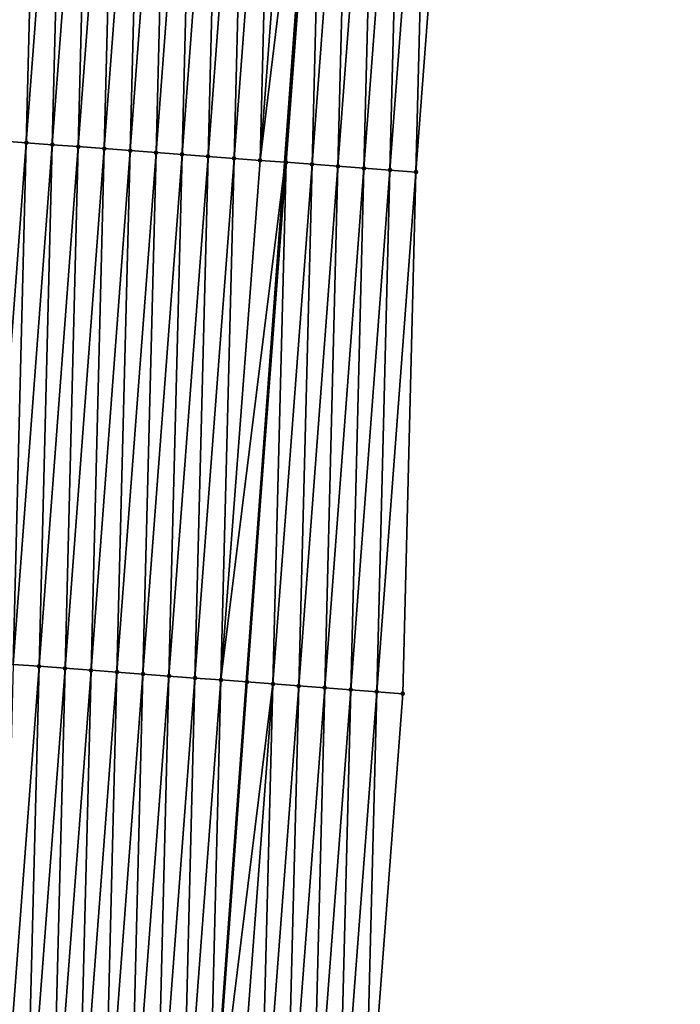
# Model space of a CAD drawing. Header units: feet. Extents: x 2017353 to 2024169, y 808050 to 818690.
# Tile 17 of 256: x 2023370 to 2023395, y 808615 to 808652. Entities that reach past the tile are written whole.
import ezdxf

# ---------------------------------------------------------------- set-up
doc = ezdxf.new("R2010")
doc.units = ezdxf.units.FT
doc.header["$MEASUREMENT"] = 0
for name, color, linetype, lineweight in [('EP_Travel Lane', 172, 'Continuous', 53), ('SB-Road Shots', 141, 'Continuous', 100), ('SB-Road X-Section', 40, 'Continuous', 13)]:
    doc.layers.add(name, color=color, linetype=linetype, lineweight=lineweight)
doc.layers.add('I-77-MM15-17_SB-Surface-BORDER', color=7, linetype='Continuous')
doc.layers.add('I-77-MM15-17_SB-Surface-TIN', color=7, linetype='Continuous')

msp = doc.modelspace()

# ---------------------------------------------------------------- linework, layer by layer
at = {"layer": 'EP_Travel Lane'}
msp.add_polyline3d([(2023376.770446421, 808606.9906436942, 257.3222357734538), (2023378.235846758, 808626.9368044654, 257.3917206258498), (2023379.701242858, 808646.8829075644, 257.4809801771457), (2023381.166634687, 808666.8289525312, 257.5901698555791), (2023382.632028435, 808686.7750236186, 257.6904239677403), (2023384.125606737, 808706.7664693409, 257.8083658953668), (2023385.61784062, 808726.7102758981, 257.9600249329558), (2023387.110075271, 808746.654092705, 258.1105533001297), (2023388.60228997, 808766.597642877, 258.290655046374), (2023390.09447815, 808786.540838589, 258.5100508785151)], dxfattribs=at)
at = {"layer": 'I-77-MM15-17_SB-Surface-BORDER', "color": 3, "linetype": 'Continuous', "lineweight": -3}
msp.add_polyline3d([(2023394.875827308, 808786.2009241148, 258.2877555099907), (2023393.449287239, 808766.2530119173, 258.0707640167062), (2023392.022726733, 808746.3048139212, 257.8854403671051), (2023390.596156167, 808726.3564752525, 257.715720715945), (2023389.1695744, 808706.4079799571, 257.5633739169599), (2023387.731493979, 808686.3914390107, 257.4265998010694), (2023386.228320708, 808666.4481220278, 257.3581929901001), (2023384.725158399, 808646.5049504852, 257.2399415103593), (2023384.219170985, 808626.4866641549, 257.1064936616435), (2023382.715997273, 808606.5433413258, 257.0401196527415)], dxfattribs=at)
at = {"layer": 'I-77-MM15-17_SB-Surface-TIN', "color": 128, "linetype": 'Continuous', "lineweight": -3}
for points in [[(2023368.770307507, 808647.7060895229, 257.722253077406), (2023370.273472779, 808667.6493003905, 257.8270203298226), (2023369.276297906, 808667.7244154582, 257.8421184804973)], [(2023368.770307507, 808647.7060895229, 257.722253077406), (2023369.767483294, 808647.6309865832, 257.7029961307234), (2023370.273472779, 808667.6493003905, 257.8270203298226)], [(2023369.767483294, 808647.6309865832, 257.7029961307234), (2023371.270648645, 808667.5741984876, 257.8074078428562), (2023370.273472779, 808667.6493003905, 257.8270203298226)], [(2023369.767483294, 808647.6309865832, 257.7029961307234), (2023370.764659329, 808647.5558869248, 257.6826139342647), (2023371.270648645, 808667.5741984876, 257.8074078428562)], [(2023370.764659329, 808647.5558869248, 257.6826139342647), (2023372.26782492, 808667.4991020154, 257.7859329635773), (2023371.270648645, 808667.5741984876, 257.8074078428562)], [(2023370.764659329, 808647.5558869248, 257.6826139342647), (2023371.761835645, 808647.4807909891, 257.6609552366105), (2023372.26782492, 808667.4991020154, 257.7859329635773)], [(2023371.761835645, 808647.4807909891, 257.6609552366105), (2023373.265000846, 808667.4240009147, 257.7660453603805), (2023372.26782492, 808667.4991020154, 257.7859329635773)], [(2023371.761835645, 808647.4807909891, 257.6609552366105), (2023372.75901194, 808647.4056947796, 257.6393903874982), (2023373.265000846, 808667.4240009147, 257.7660453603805)], [(2023372.75901194, 808647.4056947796, 257.6393903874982), (2023374.262177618, 808667.3489110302, 257.7423115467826), (2023373.265000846, 808667.4240009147, 257.7660453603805)], [(2023372.75901194, 808647.4056947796, 257.6393903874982), (2023373.756188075, 808647.3305964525, 257.6185517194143), (2023374.262177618, 808667.3489110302, 257.7423115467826)], [(2023373.756188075, 808647.3305964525, 257.6185517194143), (2023375.259353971, 808667.273815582, 257.7204855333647), (2023374.262177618, 808667.3489110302, 257.7423115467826)], [(2023373.756188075, 808647.3305964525, 257.6185517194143), (2023374.753364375, 808647.255500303, 257.5969663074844), (2023375.259353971, 808667.273815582, 257.7204855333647)], [(2023374.753364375, 808647.255500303, 257.5969663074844), (2023376.256530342, 808667.1987203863, 257.698573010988), (2023375.259353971, 808667.273815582, 257.7204855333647)], [(2023374.753364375, 808647.255500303, 257.5969663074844), (2023375.750541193, 808647.1804110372, 257.5730203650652), (2023376.256530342, 808667.1987203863, 257.698573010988)], [(2023375.750541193, 808647.1804110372, 257.5730203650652), (2023377.253707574, 808667.123636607, 257.6727456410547), (2023376.256530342, 808667.1987203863, 257.698573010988)], [(2023375.750541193, 808647.1804110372, 257.5730203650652), (2023376.747717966, 808647.1053211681, 257.5492813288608), (2023377.253707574, 808667.123636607, 257.6727456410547)], [(2023376.747717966, 808647.1053211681, 257.5492813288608), (2023378.250883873, 808667.0485404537, 257.6511614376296), (2023377.253707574, 808667.123636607, 257.6727456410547)], [(2023376.747717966, 808647.1053211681, 257.5492813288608), (2023377.744893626, 808647.0302165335, 257.5306055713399), (2023378.250883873, 808667.0485404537, 257.6511614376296)], [(2023377.744893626, 808647.0302165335, 257.5306055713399), (2023379.248060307, 808666.973446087, 257.6289646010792), (2023378.250883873, 808667.0485404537, 257.6511614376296)], [(2023377.744893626, 808647.0302165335, 257.5306055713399), (2023378.742070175, 808646.9551236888, 257.5078868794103), (2023379.248060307, 808666.973446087, 257.6289646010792)], [(2023378.742070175, 808646.9551236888, 257.5078868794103), (2023380.245235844, 808666.8983398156, 257.6108501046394), (2023379.248060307, 808666.973446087, 257.6289646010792)], [(2023378.742070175, 808646.9551236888, 257.5078868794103), (2023381.166634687, 808666.8289525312, 257.5901698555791), (2023380.245235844, 808666.8983398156, 257.6108501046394)], [(2023378.742070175, 808646.9551236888, 257.5078868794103), (2023379.701242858, 808646.8829075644, 257.4809801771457), (2023381.166634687, 808666.8289525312, 257.5901698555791)], [(2023381.242412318, 808666.8232459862, 257.588469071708), (2023381.166634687, 808666.8289525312, 257.5901698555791), (2023379.701242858, 808646.8829075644, 257.4809801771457)], [(2023379.739247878, 808646.880046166, 257.479914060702), (2023381.242412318, 808666.8232459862, 257.588469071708), (2023379.701242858, 808646.8829075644, 257.4809801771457)], [(2023379.739247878, 808646.880046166, 257.479914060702), (2023380.736428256, 808646.8050041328, 257.4397713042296), (2023381.242412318, 808666.8232459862, 257.588469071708)], [(2023380.736428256, 808646.8050041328, 257.4397713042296), (2023382.239593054, 808666.7482087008, 257.5466981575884), (2023381.242412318, 808666.8232459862, 257.588469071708)], [(2023380.736428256, 808646.8050041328, 257.4397713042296), (2023381.733610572, 808646.7299878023, 257.3908147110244), (2023382.239593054, 808666.7482087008, 257.5466981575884)], [(2023381.733610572, 808646.7299878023, 257.3908147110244), (2023383.236774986, 808666.6731872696, 257.4994905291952), (2023382.239593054, 808666.7482087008, 257.5466981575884)], [(2023381.733610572, 808646.7299878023, 257.3908147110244), (2023382.730791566, 808646.6549539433, 257.3478688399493), (2023383.236774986, 808666.6731872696, 257.4994905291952)], [(2023382.730791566, 808646.6549539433, 257.3478688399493), (2023384.233955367, 808666.598145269, 257.459336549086), (2023383.236774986, 808666.6731872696, 257.4994905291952)], [(2023382.730791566, 808646.6549539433, 257.3478688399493), (2023383.727974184, 808646.5799416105, 257.297541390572), (2023384.233955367, 808666.598145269, 257.459336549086)], [(2023383.727974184, 808646.5799416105, 257.297541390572), (2023385.231136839, 808666.5231177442, 257.4142185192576), (2023384.233955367, 808666.598145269, 257.459336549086)], [(2023383.727974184, 808646.5799416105, 257.297541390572), (2023384.725158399, 808646.5049504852, 257.2399415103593), (2023385.231136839, 808666.5231177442, 257.4142185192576)], [(2023384.725158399, 808646.5049504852, 257.2399415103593), (2023386.228320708, 808666.4481220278, 257.3581929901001), (2023385.231136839, 808666.5231177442, 257.4142185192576)], [(2023368.264317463, 808627.6877683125, 257.6007671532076), (2023369.767483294, 808647.6309865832, 257.7029961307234), (2023368.770307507, 808647.7060895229, 257.722253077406)], [(2023368.264317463, 808627.6877683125, 257.6007671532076), (2023369.261493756, 808627.6126720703, 257.5792135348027), (2023369.767483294, 808647.6309865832, 257.7029961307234)], [(2023369.261493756, 808627.6126720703, 257.5792135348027), (2023370.764659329, 808647.5558869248, 257.6826139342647), (2023369.767483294, 808647.6309865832, 257.7029961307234)], [(2023369.261493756, 808627.6126720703, 257.5792135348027), (2023370.258669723, 808627.5375715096, 257.5591407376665), (2023370.764659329, 808647.5558869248, 257.6826139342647)], [(2023370.258669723, 808627.5375715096, 257.5591407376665), (2023371.761835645, 808647.4807909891, 257.6609552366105), (2023370.764659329, 808647.5558869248, 257.6826139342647)], [(2023370.258669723, 808627.5375715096, 257.5591407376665), (2023371.255846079, 808627.4624761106, 257.5372978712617), (2023371.761835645, 808647.4807909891, 257.6609552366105)], [(2023371.255846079, 808627.4624761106, 257.5372978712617), (2023372.75901194, 808647.4056947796, 257.6393903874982), (2023371.761835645, 808647.4807909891, 257.6609552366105)], [(2023371.255846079, 808627.4624761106, 257.5372978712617), (2023372.253021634, 808627.3873700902, 257.5190972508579), (2023372.75901194, 808647.4056947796, 257.6393903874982)], [(2023372.253021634, 808627.3873700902, 257.5190972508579), (2023373.756188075, 808647.3305964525, 257.6185517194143), (2023372.75901194, 808647.4056947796, 257.6393903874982)], [(2023372.253021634, 808627.3873700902, 257.5190972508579), (2023373.250197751, 808627.312271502, 257.4983481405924), (2023373.756188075, 808647.3305964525, 257.6185517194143)], [(2023373.250197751, 808627.312271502, 257.4983481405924), (2023374.753364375, 808647.255500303, 257.5969663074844), (2023373.756188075, 808647.3305964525, 257.6185517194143)], [(2023373.250197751, 808627.312271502, 257.4983481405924), (2023374.247374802, 808627.2371853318, 257.4733406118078), (2023374.753364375, 808647.255500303, 257.5969663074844)], [(2023374.247374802, 808627.2371853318, 257.4733406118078), (2023375.750541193, 808647.1804110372, 257.5730203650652), (2023374.753364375, 808647.255500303, 257.5969663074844)], [(2023374.247374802, 808627.2371853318, 257.4733406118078), (2023375.244551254, 808627.1620912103, 257.451059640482), (2023375.750541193, 808647.1804110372, 257.5730203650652)], [(2023375.244551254, 808627.1620912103, 257.451059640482), (2023376.747717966, 808647.1053211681, 257.5492813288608), (2023375.750541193, 808647.1804110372, 257.5730203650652)], [(2023375.244551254, 808627.1620912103, 257.451059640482), (2023376.241727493, 808627.0869942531, 257.4297511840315), (2023376.747717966, 808647.1053211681, 257.5492813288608)], [(2023376.241727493, 808627.0869942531, 257.4297511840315), (2023377.744893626, 808647.0302165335, 257.5306055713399), (2023376.747717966, 808647.1053211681, 257.5492813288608)], [(2023376.241727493, 808627.0869942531, 257.4297511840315), (2023377.238902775, 808627.0118846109, 257.4127925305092), (2023377.744893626, 808647.0302165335, 257.5306055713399)], [(2023377.238902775, 808627.0118846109, 257.4127925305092), (2023378.742070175, 808646.9551236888, 257.5078868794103), (2023377.744893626, 808647.0302165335, 257.5306055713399)], [(2023377.238902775, 808627.0118846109, 257.4127925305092), (2023379.701242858, 808646.8829075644, 257.4809801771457), (2023378.742070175, 808646.9551236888, 257.5078868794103)], [(2023377.238902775, 808627.0118846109, 257.4127925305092), (2023378.235846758, 808626.9368044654, 257.3917206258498), (2023379.701242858, 808646.8829075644, 257.4809801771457)], [(2023379.739247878, 808646.880046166, 257.479914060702), (2023379.701242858, 808646.8829075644, 257.4809801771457), (2023378.235846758, 808626.9368044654, 257.3917206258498)], [(2023378.236078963, 808626.936786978, 257.3917157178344), (2023379.739247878, 808646.880046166, 257.479914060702), (2023378.235846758, 808626.9368044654, 257.3917206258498)], [(2023378.236078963, 808626.936786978, 257.3917157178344), (2023379.233260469, 808626.8617599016, 257.3464440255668), (2023379.739247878, 808646.880046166, 257.479914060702)], [(2023379.233260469, 808626.8617599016, 257.3464440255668), (2023380.736428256, 808646.8050041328, 257.4397713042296), (2023379.739247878, 808646.880046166, 257.479914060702)], [(2023379.233260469, 808626.8617599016, 257.3464440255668), (2023380.23044087, 808626.7867181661, 257.3061990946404), (2023380.736428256, 808646.8050041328, 257.4397713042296)], [(2023380.23044087, 808626.7867181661, 257.3061990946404), (2023381.733610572, 808646.7299878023, 257.3908147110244), (2023380.736428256, 808646.8050041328, 257.4397713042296)], [(2023380.23044087, 808626.7867181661, 257.3061990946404), (2023381.227621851, 808626.711684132, 257.263313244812), (2023381.733610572, 808646.7299878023, 257.3908147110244)], [(2023381.227621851, 808626.711684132, 257.263313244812), (2023382.730791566, 808646.6549539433, 257.3478688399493), (2023381.733610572, 808646.7299878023, 257.3908147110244)], [(2023381.227621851, 808626.711684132, 257.263313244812), (2023382.224803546, 808626.6366595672, 257.2171802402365), (2023382.730791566, 808646.6549539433, 257.3478688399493)], [(2023382.224803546, 808626.6366595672, 257.2171802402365), (2023383.727974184, 808646.5799416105, 257.297541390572), (2023382.730791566, 808646.6549539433, 257.3478688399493)], [(2023382.224803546, 808626.6366595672, 257.2171802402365), (2023383.221987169, 808626.5616605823, 257.1622754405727), (2023383.727974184, 808646.5799416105, 257.297541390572)], [(2023383.221987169, 808626.5616605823, 257.1622754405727), (2023384.725158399, 808646.5049504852, 257.2399415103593), (2023383.727974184, 808646.5799416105, 257.297541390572)], [(2023383.221987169, 808626.5616605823, 257.1622754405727), (2023384.219170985, 808626.4866641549, 257.1064936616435), (2023384.725158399, 808646.5049504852, 257.2399415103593)], [(2023368.755495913, 808607.5942473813, 257.4932122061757), (2023370.258669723, 808627.5375715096, 257.5591407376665), (2023369.261493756, 808627.6126720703, 257.5792135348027)], [(2023368.755495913, 808607.5942473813, 257.4932122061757), (2023369.752672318, 808607.5191526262, 257.4711485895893), (2023370.258669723, 808627.5375715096, 257.5591407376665)], [(2023369.752672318, 808607.5191526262, 257.4711485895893), (2023371.255846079, 808627.4624761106, 257.5372978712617), (2023370.258669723, 808627.5375715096, 257.5591407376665)], [(2023369.752672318, 808607.5191526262, 257.4711485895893), (2023370.749848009, 808607.4440484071, 257.4523302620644), (2023371.255846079, 808627.4624761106, 257.5372978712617)], [(2023370.749848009, 808607.4440484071, 257.4523302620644), (2023372.253021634, 808627.3873700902, 257.5190972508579), (2023371.255846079, 808627.4624761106, 257.5372978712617)], [(2023370.749848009, 808607.4440484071, 257.4523302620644), (2023371.747024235, 808607.3689512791, 257.4310803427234), (2023372.253021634, 808627.3873700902, 257.5190972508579)], [(2023371.747024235, 808607.3689512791, 257.4310803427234), (2023373.250197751, 808627.312271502, 257.4983481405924), (2023372.253021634, 808627.3873700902, 257.5190972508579)], [(2023371.747024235, 808607.3689512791, 257.4310803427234), (2023372.744201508, 808607.2938680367, 257.4050688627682), (2023373.250197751, 808627.312271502, 257.4983481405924)], [(2023372.744201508, 808607.2938680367, 257.4050688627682), (2023374.247374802, 808627.2371853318, 257.4733406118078), (2023373.250197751, 808627.312271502, 257.4983481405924)], [(2023372.744201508, 808607.2938680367, 257.4050688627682), (2023373.741378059, 808607.2187752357, 257.3823351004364), (2023374.247374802, 808627.2371853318, 257.4733406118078)], [(2023373.741378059, 808607.2187752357, 257.3823351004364), (2023375.244551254, 808627.1620912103, 257.451059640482), (2023374.247374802, 808627.2371853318, 257.4733406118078)], [(2023373.741378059, 808607.2187752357, 257.3823351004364), (2023374.7385543, 808607.1436783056, 257.3610173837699), (2023375.244551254, 808627.1620912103, 257.451059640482)], [(2023374.7385543, 808607.1436783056, 257.3610173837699), (2023376.241727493, 808627.0869942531, 257.4297511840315), (2023375.244551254, 808627.1620912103, 257.451059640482)], [(2023374.7385543, 808607.1436783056, 257.3610173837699), (2023375.735730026, 808607.068574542, 257.3420428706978), (2023376.241727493, 808627.0869942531, 257.4297511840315)], [(2023375.735730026, 808607.068574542, 257.3420428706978), (2023377.238902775, 808627.0118846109, 257.4127925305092), (2023376.241727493, 808627.0869942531, 257.4297511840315)], [(2023375.735730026, 808607.068574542, 257.3420428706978), (2023376.732905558, 808606.9934682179, 257.3239464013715), (2023377.238902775, 808627.0118846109, 257.4127925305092)], [(2023376.732905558, 808606.9934682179, 257.3239464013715), (2023378.235846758, 808626.9368044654, 257.3917206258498), (2023377.238902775, 808627.0118846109, 257.4127925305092)], [(2023376.732905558, 808606.9934682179, 257.3239464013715), (2023376.770446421, 808606.9906436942, 257.3222357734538), (2023378.235846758, 808626.9368044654, 257.3917206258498)], [(2023378.236078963, 808626.936786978, 257.3917157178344), (2023378.235846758, 808626.9368044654, 257.3917206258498), (2023376.770446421, 808606.9906436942, 257.3222357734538)], [(2023378.236078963, 808626.936786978, 257.3917157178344), (2023376.770446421, 808606.9906436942, 257.3222357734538), (2023379.233260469, 808626.8617599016, 257.3464440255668)], [(2023377.730087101, 808606.9184416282, 257.2785077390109), (2023379.233260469, 808626.8617599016, 257.3464440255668), (2023376.770446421, 808606.9906436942, 257.3222357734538)], [(2023377.730087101, 808606.9184416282, 257.2785077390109), (2023378.727269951, 808606.8434323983, 257.2271161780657), (2023379.233260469, 808626.8617599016, 257.3464440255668)], [(2023378.727269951, 808606.8434323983, 257.2271161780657), (2023380.23044087, 808626.7867181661, 257.3061990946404), (2023379.233260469, 808626.8617599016, 257.3464440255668)], [(2023378.727269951, 808606.8434323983, 257.2271161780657), (2023379.724448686, 808606.7683685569, 257.1944517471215), (2023380.23044087, 808626.7867181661, 257.3061990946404)], [(2023379.724448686, 808606.7683685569, 257.1944517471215), (2023381.227621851, 808626.711684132, 257.263313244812), (2023380.23044087, 808626.7867181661, 257.3061990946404)], [(2023379.724448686, 808606.7683685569, 257.1944517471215), (2023380.721630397, 808606.6933442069, 257.1482450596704), (2023381.227621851, 808626.711684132, 257.263313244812)], [(2023380.721630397, 808606.6933442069, 257.1482450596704), (2023382.224803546, 808626.6366595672, 257.2171802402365), (2023381.227621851, 808626.711684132, 257.263313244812)], [(2023380.721630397, 808606.6933442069, 257.1482450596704), (2023381.718813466, 808606.6183378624, 257.0958640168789), (2023382.224803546, 808626.6366595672, 257.2171802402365)], [(2023381.718813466, 808606.6183378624, 257.0958640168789), (2023383.221987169, 808626.5616605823, 257.1622754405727), (2023382.224803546, 808626.6366595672, 257.2171802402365)], [(2023381.718813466, 808606.6183378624, 257.0958640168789), (2023382.715997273, 808606.5433413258, 257.0401196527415), (2023383.221987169, 808626.5616605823, 257.1622754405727)], [(2023382.715997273, 808606.5433413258, 257.0401196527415), (2023384.219170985, 808626.4866641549, 257.1064936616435), (2023383.221987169, 808626.5616605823, 257.1622754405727)]]:
    msp.add_3dface(points, dxfattribs=at)
at = {"layer": 'SB-Road Shots', "lineweight": 100}
for p in [(2023369.767483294, 808647.6309865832, 257.7029961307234), (2023370.764659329, 808647.5558869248, 257.6826139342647), (2023371.761835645, 808647.4807909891, 257.6609552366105), (2023372.75901194, 808647.4056947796, 257.6393903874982), (2023373.756188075, 808647.3305964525, 257.6185517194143), (2023374.753364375, 808647.255500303, 257.5969663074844), (2023375.750541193, 808647.1804110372, 257.5730203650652), (2023376.747717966, 808647.1053211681, 257.5492813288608), (2023377.744893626, 808647.0302165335, 257.5306055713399), (2023378.742070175, 808646.9551236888, 257.5078868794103), (2023379.739247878, 808646.880046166, 257.479914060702), (2023380.736428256, 808646.8050041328, 257.4397713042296), (2023381.733610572, 808646.7299878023, 257.3908147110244), (2023382.730791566, 808646.6549539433, 257.3478688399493), (2023383.727974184, 808646.5799416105, 257.297541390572), (2023384.725158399, 808646.5049504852, 257.2399415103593), (2023370.258669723, 808627.5375715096, 257.5591407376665), (2023371.255846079, 808627.4624761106, 257.5372978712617), (2023372.253021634, 808627.3873700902, 257.5190972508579), (2023373.250197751, 808627.312271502, 257.4983481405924), (2023374.247374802, 808627.2371853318, 257.4733406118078), (2023375.244551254, 808627.1620912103, 257.451059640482), (2023376.241727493, 808627.0869942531, 257.4297511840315), (2023377.238902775, 808627.0118846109, 257.4127925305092), (2023378.236078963, 808626.936786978, 257.3917157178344), (2023379.233260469, 808626.8617599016, 257.3464440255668), (2023380.23044087, 808626.7867181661, 257.3061990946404), (2023381.227621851, 808626.711684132, 257.263313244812), (2023382.224803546, 808626.6366595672, 257.2171802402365), (2023383.221987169, 808626.5616605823, 257.1622754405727), (2023384.219170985, 808626.4866641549, 257.1064936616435)]:
    msp.add_point(p, dxfattribs=at)
at = {"layer": 'SB-Road X-Section', "extrusion": (0.07515877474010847, 0.9971672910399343, 0.002924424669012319), "elevation": 958431.7137999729, "flags": 128}
msp.add_lwpolyline([(-1956884.552518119, -2545.632291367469), (-1956883.552518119, -2545.57469124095), (-1956882.552518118, -2545.524363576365), (-1956881.552518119, -2545.481417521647), (-1956880.552518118, -2545.432460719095), (-1956879.552518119, -2545.392317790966), (-1956878.552518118, -2545.364344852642), (-1956877.552518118, -2545.341626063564), (-1956876.552518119, -2545.322950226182), (-1956875.552518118, -2545.299211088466), (-1956874.552518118, -2545.27526504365), (-1956873.552518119, -2545.253679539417), (-1956872.552518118, -2545.232840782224), (-1956871.552518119, -2545.211275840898), (-1956870.552518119, -2545.189617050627), (-1956869.552518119, -2545.169234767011), (-1956868.552518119, -2545.149977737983), (-1956867.552518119, -2545.136517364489), (-1956867.428976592, -2545.136257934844), (-1956867.340500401, -2545.136373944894), (-1956866.710500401, -2545.142678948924), (-1956866.552518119, -2545.145041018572), (-1956865.552518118, -2545.162178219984), (-1956864.552518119, -2545.18024373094), (-1956863.552518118, -2545.198398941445), (-1956862.552518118, -2545.217174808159), (-1956861.552518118, -2545.236303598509), (-1956860.552518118, -2545.255727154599), (-1956859.552518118, -2545.276175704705), (-1956858.552518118, -2545.294672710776), (-1956857.552518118, -2545.3103880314), (-1956856.552518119, -2545.328895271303), (-1956855.552518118, -2545.353249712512), (-1956854.552518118, -2545.379232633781), (-1956853.552518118, -2545.401867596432), (-1956852.552518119, -2545.425815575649), (-1956851.552518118, -2545.447288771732), (-1956850.552518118, -2545.463369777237), (-1956849.552518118, -2545.478044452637), (-1956848.552518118, -2545.496575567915), (-1956847.552518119, -2545.51916856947), (-1956846.552518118, -2545.541327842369), (-1956845.552518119, -2545.562162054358), (-1956844.552518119, -2545.583778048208), (-1956843.552518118, -2545.608711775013), (-1956842.552518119, -2545.634772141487), (-1956841.552518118, -2545.662126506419), (-1956840.552518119, -2545.693140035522), (-1956839.552518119, -2545.732715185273), (-1956838.552518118, -2545.773905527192), (-1956837.552518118, -2545.804241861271), (-1956836.552518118, -2545.811548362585), (-1956835.552518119, -2545.815662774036), (-1956834.552518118, -2545.832020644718), (-1956834.233833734, -2545.839726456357)], dxfattribs=at)
at = {"layer": 'SB-Road X-Section', "extrusion": (0.07515877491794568, 0.9971672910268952, 0.002924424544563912), "elevation": 958411.7141492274, "flags": 128}
msp.add_lwpolyline([(-1956885.552347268, -2545.707132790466), (-1956884.552347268, -2545.651350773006), (-1956883.552347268, -2545.596445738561), (-1956882.552347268, -2545.550312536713), (-1956881.552347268, -2545.507426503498), (-1956880.552347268, -2545.467181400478), (-1956879.552347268, -2545.421909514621), (-1956878.552347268, -2545.400832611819), (-1956877.552347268, -2545.383873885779), (-1956876.552347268, -2545.362565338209), (-1956875.552347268, -2545.340284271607), (-1956874.552347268, -2545.315276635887), (-1956873.552347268, -2545.294527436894), (-1956872.552347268, -2545.276326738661), (-1956871.552347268, -2545.254483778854), (-1956870.552347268, -2545.234410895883), (-1956869.552347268, -2545.212857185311), (-1956868.552347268, -2545.19098886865), (-1956867.552347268, -2545.176320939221), (-1956867.548850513, -2545.17631684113), (-1956867.486660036, -2545.176413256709), (-1956866.885040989, -2545.183667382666), (-1956866.552347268, -2545.189152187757), (-1956865.552347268, -2545.208352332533), (-1956864.552347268, -2545.230171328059), (-1956863.552347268, -2545.246565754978), (-1956862.552347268, -2545.263651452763), (-1956861.552347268, -2545.281958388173), (-1956860.552347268, -2545.303963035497), (-1956859.552347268, -2545.324148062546), (-1956858.552347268, -2545.342811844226), (-1956857.552347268, -2545.360578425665), (-1956856.552347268, -2545.381120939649), (-1956855.552347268, -2545.406282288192), (-1956854.552347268, -2545.426547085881), (-1956853.552347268, -2545.447575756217), (-1956852.552347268, -2545.468741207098), (-1956851.552347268, -2545.487757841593), (-1956850.552347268, -2545.504882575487), (-1956849.552347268, -2545.518121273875), (-1956848.552347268, -2545.53236917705), (-1956847.552347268, -2545.554046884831), (-1956846.552347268, -2545.577009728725), (-1956845.552347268, -2545.598986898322), (-1956844.552347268, -2545.619453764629), (-1956843.552347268, -2545.641780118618), (-1956842.552347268, -2545.66853845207), (-1956841.552347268, -2545.698051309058), (-1956840.552347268, -2545.733698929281), (-1956839.552347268, -2545.773545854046), (-1956838.552347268, -2545.811385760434), (-1956837.552347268, -2545.842205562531), (-1956836.552347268, -2545.863810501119), (-1956835.552347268, -2545.869845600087), (-1956834.552347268, -2545.868368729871)], dxfattribs=at)

doc.saveas('drawing.dxf')
